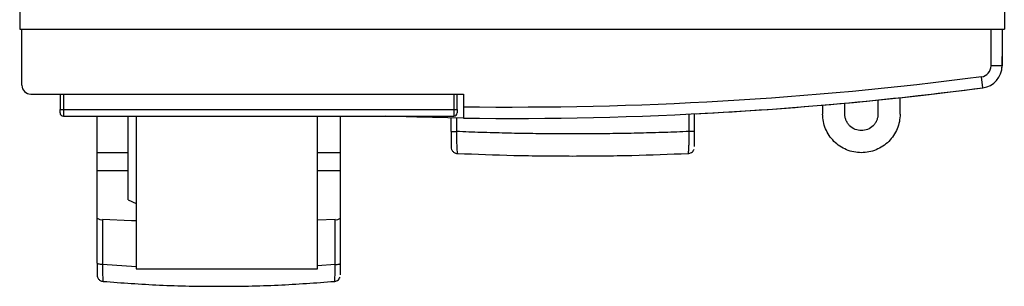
# Model space of a CAD drawing. Header units: inches. Extents: x 0.5 to 21.5, y 0.5 to 16.5.
# Tile 5 of 21: x 4.006 to 5.758, y 10.944 to 11.419. Entities that reach past the tile are written whole.
import ezdxf

# ---------------------------------------------------------------- set-up
doc = ezdxf.new("R2010")
doc.units = ezdxf.units.IN
doc.header["$LTSCALE"] = 2
doc.header["$MEASUREMENT"] = 0

msp = doc.modelspace()

# ---------------------------------------------------------------- linework, layer by layer
for p, q in [((4.0062, 11.94), (4.0062, 11.4018)), ((5.7582, 11.94), (5.7582, 11.4018)), ((4.0062, 11.4018), (5.7582, 11.4018)), ((4.0101, 11.3022), (4.0101, 11.4018)), ((5.7345, 11.3367), (5.7345, 11.4018)), ((5.7542, 11.4018), (5.7542, 11.3367)), ((5.7542, 11.3367), (5.7542, 11.3534)), ((5.7542, 11.3367), (5.7345, 11.3367)), ((5.7199, 11.2977), (5.7174, 11.3172)), ((4.0259, 11.2865), (4.7956, 11.2865)), ((4.078, 11.2865), (4.078, 11.2589)), ((4.0839, 11.2865), (4.0839, 11.2589)), ((4.7788, 11.2865), (4.7788, 11.2589)), ((4.7847, 11.2589), (4.7847, 11.2865)), ((4.7956, 11.2865), (4.7956, 11.2634)), ((5.4349, 11.2668), (5.4349, 11.251)), ((5.4743, 11.251), (5.4743, 11.2703)), ((5.5333, 11.276), (5.5333, 11.251)), ((5.5727, 11.251), (5.5727, 11.2801)), ((4.078, 11.253), (4.078, 11.2589)), ((4.078, 11.2589), (4.0839, 11.2589)), ((4.0839, 11.2589), (4.0839, 11.2471)), ((4.0839, 11.2589), (4.7788, 11.2589)), ((4.7788, 11.2589), (4.7788, 11.2471)), ((4.7788, 11.2589), (4.7847, 11.2589)), ((4.7847, 11.2589), (4.7847, 11.253)), ((5.1972, 11.2198), (5.1972, 11.2508)), ((5.207, 11.2198), (5.207, 11.2513)), ((4.0839, 11.2471), (4.7788, 11.2471)), ((4.144, 11.1825), (4.144, 11.2471)), ((4.1991, 11.098), (4.1991, 11.2471)), ((4.2133, 11.2471), (4.2133, 10.9755)), ((4.5361, 10.9755), (4.5361, 11.2471)), ((4.577, 11.1825), (4.577, 11.2471)), ((4.7739, 11.2198), (4.7739, 11.2441)), ((4.7836, 11.2439), (4.7836, 11.2198)), ((4.7739, 11.2198), (4.7836, 11.2198)), ((4.144, 11.1825), (4.1991, 11.1825)), ((4.144, 11.1501), (4.144, 11.1825)), ((4.5361, 11.1825), (4.577, 11.1825)), ((4.577, 11.1501), (4.577, 11.1825)), ((4.1991, 11.1501), (4.144, 11.1501)), ((4.144, 11.0657), (4.144, 11.1501)), ((4.577, 11.1501), (4.5361, 11.1501)), ((4.577, 11.0657), (4.577, 11.1501)), ((4.1991, 11.098), (4.2133, 11.0918)), ((4.144, 10.9856), (4.144, 11.0657)), ((4.1537, 11.063), (4.1537, 10.9828)), ((4.5673, 11.063), (4.5361, 11.0618)), ((4.5673, 10.9828), (4.5673, 11.063)), ((4.577, 10.9856), (4.577, 11.0657)), ((4.2133, 10.9792), (4.1537, 10.9828)), ((4.2133, 10.9755), (4.5361, 10.9755)), ((4.5673, 10.9828), (4.5361, 10.9809))]:
    msp.add_line(p, q)
at = {"flags": 128}
for points in [[(4.7956, 11.2437), (4.7128, 11.2454), (4.6565, 11.2471)], [(4.2133, 11.0608), (4.2051, 11.0611), (4.1537, 11.063)]]:
    msp.add_lwpolyline(points, dxfattribs=at)
for centre, radius, start, end in [((5.7148, 11.3367), 0.0197, 277.4421, 0), ((5.7148, 11.3367), 0.0394, 277.4421, 0), ((5.7148, 11.3367), 0.0394, 339.145, 0.0119), ((4.0259, 11.3022), 0.0157, 180, 270), ((4.8822, 17.7113), 6.4681, 269.23274, 277.44206), ((4.8821, 17.7113), 6.4681, 272.90745, 277.44309), ((4.0839, 11.253), 0.00591, 180, 270), ((4.7788, 11.253), 0.00591, 270, 0.0003), ((4.1518, 11.0748), 0.012, 229.5162, 279.2298), ((4.5692, 11.0748), 0.012, 260.7699, 310.4841)]:
    msp.add_arc(centre, radius, start, end)
msp.add_open_spline([(5.7174, 11.3172), (5.4117, 11.2772), (5.1038, 11.2593), (4.7956, 11.2634)], degree=3)
for points, knots in [([(4.7956, 11.2634), (4.7956, 11.2582), (4.7956, 11.2532), (4.7956, 11.2459), (4.7956, 11.2437), (4.7956, 11.2437)], [0, 0, 0, 0, 0.5, 0.5, 1, 1, 1, 1]), ([(5.5727, 11.251), (5.5727, 11.242), (5.5709, 11.233), (5.564, 11.2163), (5.5589, 11.2087), (5.5462, 11.1959), (5.5385, 11.1908), (5.5219, 11.1839), (5.5128, 11.1821), (5.4948, 11.1821), (5.4858, 11.1839), (5.4691, 11.1908), (5.4615, 11.1959), (5.4487, 11.2087), (5.4436, 11.2163), (5.4367, 11.233), (5.4349, 11.242), (5.4349, 11.251)], [0, 0, 0, 0, 0.125, 0.125, 0.25, 0.25, 0.375, 0.375, 0.5, 0.5, 0.625, 0.625, 0.75, 0.75, 0.875, 0.875, 1, 1, 1, 1]), ([(5.5333, 11.251), (5.5333, 11.2501), (5.5333, 11.2483), (5.5329, 11.2455), (5.5322, 11.2428), (5.531, 11.2391), (5.5287, 11.2347), (5.5236, 11.2285), (5.5153, 11.223), (5.5038, 11.2208), (5.4924, 11.223), (5.4841, 11.2285), (5.479, 11.2347), (5.4763, 11.24), (5.4746, 11.2455), (5.4744, 11.2492), (5.4743, 11.251)], [0, 0, 0, 0, 0.030197, 0.060153, 0.090136, 0.120416, 0.185452, 0.250716, 0.380323, 0.500065, 0.619806, 0.749413, 0.814449, 0.879713, 0.939801, 1, 1, 1, 1]), ([(4.7739, 11.2198), (4.7739, 11.2168), (4.7739, 11.2118), (4.7739, 11.2055), (4.7739, 11.2004), (4.7739, 11.196), (4.7739, 11.1933), (4.7739, 11.1921), (4.7739, 11.1924), (4.7739, 11.1925)], [0, 0, 0, 0, 0.208769, 0.345212, 0.481497, 0.652794, 0.824412, 0.990804, 1, 1, 1, 1]), ([(5.1972, 11.2198), (5.19, 11.2195), (5.1757, 11.2189), (5.154, 11.2182), (5.1323, 11.2175), (5.1106, 11.2169), (5.0888, 11.2164), (5.067, 11.2161), (5.0451, 11.2158), (5.0233, 11.2156), (5.0014, 11.2155), (4.9795, 11.2155), (4.9576, 11.2156), (4.9357, 11.2158), (4.9139, 11.2161), (4.8921, 11.2164), (4.8703, 11.2169), (4.8485, 11.2175), (4.8268, 11.2182), (4.8052, 11.2189), (4.7908, 11.2195), (4.7836, 11.2198)], [0, 0, 0, 0, 0.052639, 0.105276, 0.157912, 0.210546, 0.263179, 0.31581, 0.368441, 0.421071, 0.4737, 0.526329, 0.578957, 0.631586, 0.684215, 0.736844, 0.789473, 0.842104, 0.894735, 0.947367, 1, 1, 1, 1]), ([(4.7836, 11.2198), (4.7836, 11.2149), (4.7835, 11.205), (4.7838, 11.1937), (4.7842, 11.1861), (4.7846, 11.1819), (4.7849, 11.1812), (4.7851, 11.181)], [0, 0, 0, 0, 0.248838, 0.504545, 0.671974, 0.863164, 1, 1, 1, 1]), ([(5.1957, 11.1808), (5.1958, 11.1808), (5.1961, 11.181), (5.1965, 11.1837), (5.1968, 11.1884), (5.1971, 11.1949), (5.1973, 11.2026), (5.1973, 11.2111), (5.1973, 11.217), (5.1972, 11.2198)], [0, 0, 0, 0, 0.119044, 0.267548, 0.417008, 0.566235, 0.715751, 0.861497, 1, 1, 1, 1]), ([(5.207, 11.2198), (5.207, 11.2198), (5.206, 11.2198), (5.2024, 11.2198), (5.1999, 11.2198), (5.1972, 11.2198)], [0, 0, 0, 0, 0.5, 0.5, 1, 1, 1, 1]), ([(5.207, 11.193), (5.207, 11.1943), (5.207, 11.1977), (5.207, 11.2073), (5.207, 11.2136), (5.207, 11.2198)], [0, 0, 0, 0, 0.5, 0.5, 1, 1, 1, 1]), ([(4.7739, 11.1924), (4.7741, 11.1909), (4.7743, 11.1886), (4.7758, 11.1859), (4.7773, 11.184), (4.7792, 11.1824), (4.782, 11.181), (4.7843, 11.1808), (4.7858, 11.1806)], [0, 0, 0, 0, 0.239694, 0.368719, 0.500434, 0.632088, 0.760931, 1, 1, 1, 1]), ([(4.7851, 11.181), (4.7851, 11.1808), (4.7852, 11.1805), (4.7852, 11.1806), (4.7852, 11.1807)], [0, 0, 0, 0, 0.900659, 1, 1, 1, 1]), ([(4.7851, 11.1808), (4.8184, 11.1795), (4.8864, 11.1769), (4.9904, 11.1759), (5.0945, 11.1769), (5.1625, 11.1795), (5.1958, 11.1808)], [0, 0, 0, 0, 0.244988, 0.499973, 0.754958, 1, 1, 1, 1]), ([(5.1951, 11.1806), (5.1962, 11.1807), (5.1985, 11.1809), (5.2017, 11.1824), (5.2045, 11.1848), (5.2056, 11.187), (5.2062, 11.1881)], [0, 0, 0, 0, 0.233366, 0.484834, 0.744426, 1, 1, 1, 1]), ([(5.1956, 11.1808), (5.1956, 11.1807), (5.1956, 11.1806), (5.1957, 11.1807), (5.1957, 11.1808)], [0, 0, 0, 0, 0.4172323, 1, 1, 1, 1]), ([(4.1537, 10.9828), (4.151, 10.9829), (4.1485, 10.9833), (4.145, 10.9843), (4.144, 10.9849), (4.144, 10.9856)], [0, 0, 0, 0, 0.5, 0.5, 1, 1, 1, 1]), ([(4.144, 10.9856), (4.144, 10.9827), (4.144, 10.9779), (4.144, 10.9725), (4.144, 10.9684), (4.144, 10.9656), (4.144, 10.9644), (4.144, 10.9647), (4.144, 10.9647)], [0, 0, 0, 0, 0.249505, 0.412178, 0.574696, 0.778273, 0.982379, 1, 1, 1, 1]), ([(4.5673, 10.9828), (4.5699, 10.9829), (4.5726, 10.9833), (4.5762, 10.9843), (4.577, 10.985), (4.577, 10.9856)], [0, 0, 0, 0, 0.5, 0.5, 1, 1, 1, 1]), ([(4.577, 10.9648), (4.577, 10.9648), (4.577, 10.9644), (4.577, 10.9656), (4.577, 10.9684), (4.577, 10.9725), (4.577, 10.9779), (4.577, 10.9827), (4.577, 10.9856)], [0, 0, 0, 0, 0.041299, 0.240486, 0.439156, 0.597757, 0.756509, 1, 1, 1, 1]), ([(4.1537, 10.9828), (4.1537, 10.9782), (4.1536, 10.9688), (4.1539, 10.9594), (4.1543, 10.9544), (4.1546, 10.9525), (4.1548, 10.953), (4.1548, 10.9531)], [0, 0, 0, 0, 0.278434, 0.564771, 0.751253, 0.965097, 1, 1, 1, 1]), ([(4.5662, 10.9531), (4.5662, 10.953), (4.5664, 10.9525), (4.5667, 10.9543), (4.5672, 10.9592), (4.5674, 10.9688), (4.5673, 10.9782), (4.5673, 10.9828)], [0, 0, 0, 0, 0.034911, 0.232023, 0.435249, 0.721561, 1, 1, 1, 1]), ([(4.144, 10.9647), (4.1441, 10.9632), (4.1444, 10.9609), (4.1459, 10.9581), (4.1474, 10.9562), (4.1493, 10.9547), (4.1521, 10.9532), (4.1544, 10.953), (4.1559, 10.9529)], [0, 0, 0, 0, 0.2396703, 0.368712, 0.5004587, 0.6321384, 0.760987, 1, 1, 1, 1]), ([(4.1548, 10.953), (4.1881, 10.9505), (4.2562, 10.9455), (4.3605, 10.9436), (4.4648, 10.9455), (4.5329, 10.9505), (4.5662, 10.953)], [0, 0, 0, 0, 0.244148, 0.499991, 0.755834, 1, 1, 1, 1]), ([(4.5651, 10.9529), (4.5662, 10.9529), (4.5686, 10.9531), (4.5718, 10.9546), (4.5746, 10.9571), (4.5757, 10.9593), (4.5762, 10.9604)], [0, 0, 0, 0, 0.233255, 0.484791, 0.74446, 1, 1, 1, 1])]:
    msp.add_open_spline(points, degree=3, knots=knots)

doc.saveas('drawing.dxf')
